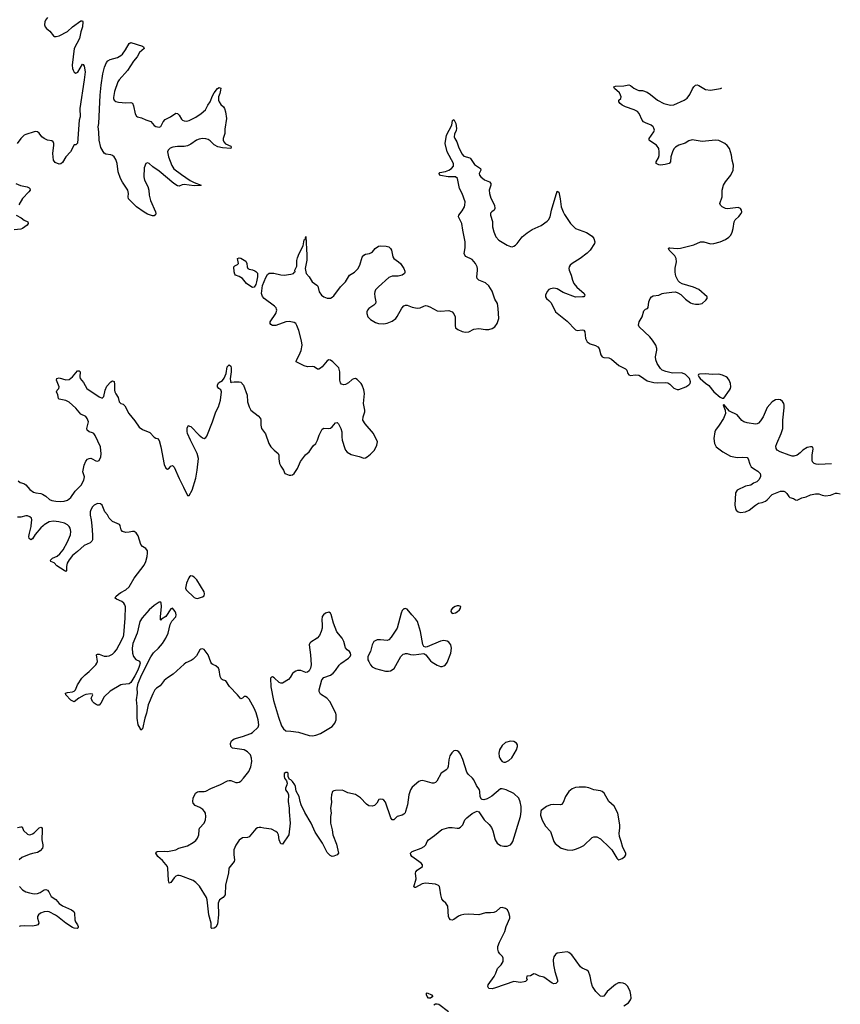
# Model space of a CAD drawing. Header units: inches. Extents: x 1649826 to 1814874, y 507393 to 641959.
# Tile 128 of 131: x 1765377 to 1775228, y 614257 to 626075. Entities that reach past the tile are written whole.
import ezdxf

# ---------------------------------------------------------------- set-up
doc = ezdxf.new("R2010")
doc.units = ezdxf.units.IN
doc.header["$MEASUREMENT"] = 0
for name, color, linetype in [('B7661', 7, 'Continuous'), ('B7662', 7, 'Continuous'), ('B7671', 7, 'Continuous'), ('B7672', 7, 'Continuous')]:
    doc.layers.add(name, color=color, linetype=linetype)

msp = doc.modelspace()

# ---------------------------------------------------------------- linework, layer by layer
at = {"layer": 'B7661', "color": 6, "elevation": 600}
for points in [[(1765658, 620000), (1765630, 619975), (1765564, 619896), (1765530, 619842), (1765510, 619830), (1765490, 619849), (1765488, 619870), (1765493, 619910), (1765514, 619990), (1765515, 620000)], [(1766243, 620000), (1766251, 619890), (1766250, 619830), (1766245, 619815), (1766225, 619795), (1766150, 619763), (1766070, 619690), (1766010, 619645), (1765969, 619591), (1765948, 619550), (1765940, 619510), (1765939, 619461), (1765930, 619453), (1765910, 619464), (1765821, 619521), (1765790, 619557), (1765749, 619570), (1765746, 619586), (1765769, 619610), (1765826, 619634), (1765858, 619662), (1765898, 619710), (1765951, 619809), (1765985, 619890), (1765992, 619930), (1765982, 619970), (1765970, 619992), (1765963, 620000)], [(1770000, 616553), (1769990, 616540), (1769970, 616527), (1769908, 616512), (1769870, 616473), (1769850, 616470), (1769834, 616494), (1769770, 616684), (1769750, 616708), (1769736, 616716), (1769710, 616720), (1769690, 616714), (1769666, 616670), (1769635, 616645), (1769610, 616637), (1769570, 616639), (1769540, 616660), (1769470, 616736), (1769410, 616775), (1769317, 616797), (1769270, 616821), (1769250, 616827), (1769170, 616825), (1769150, 616821), (1769131, 616810), (1769120, 616770), (1769116, 616730), (1769119, 616681), (1769110, 616610), (1769118, 616550), (1769110, 616510), (1769107, 616430), (1769129, 616350), (1769135, 616290), (1769180, 616180), (1769203, 616070), (1769190, 616049), (1769150, 616034), (1769130, 616032), (1769103, 616043), (1769070, 616080), (1769012, 616192), (1768923, 616323), (1768876, 616430), (1768800, 616560), (1768757, 616650), (1768743, 616690), (1768733, 616750), (1768697, 616817), (1768689, 616870), (1768679, 616890), (1768650, 616933), (1768631, 616950), (1768616, 616956), (1768601, 616990), (1768598, 617030), (1768590, 617038), (1768570, 617038), (1768552, 617028), (1768551, 616990), (1768555, 616970), (1768578, 616938), (1768587, 616910), (1768584, 616890), (1768567, 616850), (1768567, 616830), (1768594, 616794), (1768605, 616770), (1768601, 616690), (1768611, 616611), (1768611, 616569), (1768622, 616430), (1768609, 616290), (1768530, 616177), (1768510, 616181), (1768491, 616230), (1768483, 616290), (1768470, 616314), (1768451, 616331), (1768399, 616359), (1768308, 616370), (1768270, 616379), (1768250, 616378), (1768230, 616374), (1768210, 616364), (1768130, 616267), (1768110, 616257), (1768050, 616254), (1768010, 616225), (1767970, 616166), (1767948, 616110), (1767946, 616050), (1767957, 615990), (1767953, 615970), (1767889, 615890), (1767882, 615830), (1767847, 615690), (1767843, 615570), (1767821, 615539), (1767776, 615510), (1767759, 615470), (1767763, 615330), (1767750, 615219), (1767730, 615184), (1767710, 615169), (1767685, 615165), (1767675, 615175), (1767676, 615230), (1767649, 615329), (1767629, 615510), (1767619, 615539), (1767535, 615675), (1767490, 615720), (1767461, 615741), (1767310, 615798), (1767290, 615801), (1767270, 615801), (1767250, 615793), (1767230, 615776), (1767190, 615717), (1767170, 615709), (1767164, 615744), (1767157, 615890), (1767151, 615910), (1767090, 615981), (1767034, 616030), (1767013, 616070), (1767017, 616083), (1767028, 616090), (1767110, 616096), (1767150, 616092), (1767230, 616106), (1767250, 616110), (1767289, 616130), (1767390, 616160), (1767461, 616199), (1767490, 616223), (1767511, 616249), (1767528, 616290), (1767531, 616349), (1767536, 616370), (1767591, 616430), (1767607, 616473), (1767612, 616510), (1767606, 616550), (1767596, 616570), (1767575, 616595), (1767540, 616620), (1767484, 616644), (1767458, 616670), (1767454, 616690), (1767458, 616730), (1767489, 616791), (1767510, 616807), (1767528, 616812), (1767590, 616810), (1767610, 616815), (1767670, 616849), (1767786, 616894), (1767870, 616938), (1767890, 616944), (1767910, 616942), (1767970, 616919), (1767990, 616918), (1768010, 616925), (1768030, 616937), (1768065, 616970), (1768128, 617050), (1768153, 617107), (1768164, 617170), (1768161, 617210), (1768146, 617250), (1768110, 617289), (1768070, 617310), (1767930, 617331), (1767910, 617350), (1767906, 617386), (1767920, 617420), (1767950, 617445), (1768050, 617472), (1768150, 617507), (1768170, 617520), (1768238, 617582), (1768247, 617613), (1768241, 617670), (1768216, 617756), (1768193, 617813), (1768130, 617921), (1768110, 617940), (1768090, 617951), (1768070, 617951), (1768050, 617930), (1768030, 617924), (1767992, 617970), (1767895, 618070), (1767850, 618141), (1767810, 618152), (1767800, 618160), (1767784, 618190), (1767771, 618270), (1767762, 618290), (1767730, 618321), (1767695, 618335), (1767684, 618344), (1767670, 618364), (1767638, 618450), (1767590, 618515), (1767570, 618524), (1767550, 618520), (1767539, 618510), (1767499, 618441), (1767460, 618400), (1767437, 618383), (1767370, 618355), (1767350, 618341), (1767221, 618219), (1767150, 618175), (1767110, 618144), (1767062, 618078), (1767019, 618050), (1767000, 618030), (1766975, 617985), (1766919, 617850), (1766898, 617750), (1766879, 617690), (1766850, 617564), (1766830, 617546), (1766822, 617570), (1766800, 617610), (1766788, 617690), (1766786, 617830), (1766778, 617910), (1766791, 617990), (1766787, 618050), (1766800, 618110), (1766844, 618216), (1766951, 618429), (1766985, 618475), (1767042, 618530), (1767090, 618587), (1767130, 618650), (1767159, 618710), (1767184, 618816), (1767205, 618855), (1767251, 618909), (1767256, 618930), (1767253, 618950), (1767242, 618970), (1767210, 619010), (1767190, 619004), (1767130, 618913), (1767080, 618879), (1767070, 618865), (1767067, 618870), (1767067, 618907), (1767081, 619030), (1767074, 619074), (1767070, 619083), (1767063, 619083), (1767050, 619082), (1766990, 619043), (1766930, 618991), (1766846, 618894), (1766821, 618850), (1766789, 618711), (1766734, 618586), (1766726, 618530), (1766733, 618470), (1766745, 618430), (1766770, 618396), (1766815, 618375), (1766822, 618350), (1766813, 618310), (1766794, 618266), (1766761, 618199), (1766710, 618118), (1766690, 618103), (1766610, 618097), (1766590, 618091), (1766463, 618017), (1766391, 617949), (1766350, 617872), (1766330, 617849), (1766310, 617846), (1766294, 617854), (1766271, 617871), (1766253, 617893), (1766237, 617930), (1766257, 617970), (1766250, 617979), (1766230, 617984), (1766170, 617976), (1766150, 617967), (1766087, 617930), (1766030, 617889), (1765990, 617909), (1765932, 617970), (1765925, 617990), (1765950, 617998), (1766010, 618006), (1766030, 618015), (1766048, 618030), (1766071, 618090), (1766124, 618170), (1766163, 618210), (1766212, 618250), (1766290, 618330), (1766304, 618350), (1766311, 618371), (1766301, 618450), (1766304, 618456), (1766310, 618461), (1766330, 618459), (1766390, 618436), (1766425, 618435), (1766450, 618439), (1766490, 618460), (1766516, 618484), (1766538, 618510), (1766573, 618570), (1766624, 618670), (1766628, 618692), (1766644, 618890), (1766647, 619027), (1766641, 619050), (1766628, 619070), (1766602, 619090), (1766539, 619119), (1766525, 619130), (1766533, 619150), (1766562, 619178), (1766590, 619200), (1766650, 619232), (1766690, 619268), (1766752, 619370), (1766870, 619529), (1766891, 619570), (1766907, 619630), (1766913, 619670), (1766910, 619699), (1766890, 619729), (1766850, 619752), (1766830, 619777), (1766799, 619879), (1766776, 619916), (1766750, 619931), (1766730, 619932), (1766690, 619922), (1766650, 619919), (1766610, 619932), (1766596, 619950), (1766584, 620000)], [(1770000, 619005), (1769990, 619003), (1769970, 618984), (1769955, 618950), (1769926, 618830), (1769907, 618773), (1769838, 618662), (1769810, 618631), (1769790, 618623), (1769710, 618632), (1769670, 618631), (1769630, 618610), (1769608, 618572), (1769588, 618492), (1769558, 618430), (1769558, 618390), (1769567, 618370), (1769589, 618330), (1769610, 618307), (1769650, 618286), (1769770, 618257), (1769806, 618254), (1769830, 618258), (1769871, 618289), (1769953, 618430), (1769982, 618458), (1770000, 618465)], [(1765350, 616381), (1765389, 616389), (1765406, 616386), (1765424, 616344), (1765470, 616300), (1765490, 616292), (1765510, 616293), (1765530, 616301), (1765550, 616315), (1765610, 616375), (1765630, 616383), (1765638, 616378), (1765646, 616366), (1765647, 616347), (1765643, 616230), (1765656, 616170), (1765656, 616150), (1765649, 616131), (1765621, 616099), (1765590, 616078), (1765530, 616068), (1765490, 616054), (1765403, 616017), (1765372, 615990)], [(1765373, 615670), (1765410, 615630), (1765450, 615607), (1765494, 615594), (1765550, 615584), (1765590, 615586), (1765622, 615598), (1765670, 615629), (1765690, 615635), (1765710, 615626), (1765726, 615606), (1765753, 615550), (1765810, 615514), (1765850, 615466), (1765890, 615439), (1765999, 615390), (1766027, 615370), (1766035, 615350), (1766040, 615270), (1766048, 615248), (1766072, 615210), (1766080, 615190), (1766079, 615181), (1766076, 615170), (1766070, 615167), (1766030, 615171), (1766010, 615180), (1765930, 615230), (1765832, 615310), (1765806, 615326), (1765730, 615365), (1765710, 615371), (1765672, 615368), (1765625, 615350), (1765604, 615330), (1765592, 615310), (1765592, 615290), (1765604, 615250), (1765606, 615230), (1765595, 615210), (1765570, 615202), (1765530, 615196), (1765430, 615200), (1765384, 615196), (1765370, 615190)]]:
    msp.add_lwpolyline(points, dxfattribs=at)
for points in [[(1767430, 619398), (1767414, 619386), (1767406, 619374), (1767381, 619310), (1767370, 619270), (1767369, 619250), (1767375, 619230), (1767470, 619141), (1767490, 619130), (1767510, 619129), (1767570, 619147), (1767590, 619158), (1767597, 619184), (1767591, 619209), (1767505, 619350), (1767470, 619384), (1767450, 619396)], [(1769090, 618964), (1769048, 618952), (1769023, 618930), (1769010, 618910), (1769003, 618870), (1769010, 618810), (1769008, 618770), (1768998, 618730), (1768976, 618684), (1768949, 618650), (1768870, 618602), (1768859, 618590), (1768852, 618570), (1768868, 618450), (1768876, 618330), (1768869, 618291), (1768850, 618260), (1768830, 618243), (1768810, 618238), (1768750, 618263), (1768710, 618263), (1768690, 618256), (1768670, 618245), (1768652, 618228), (1768622, 618178), (1768603, 618157), (1768530, 618113), (1768510, 618113), (1768490, 618121), (1768430, 618176), (1768410, 618186), (1768398, 618182), (1768389, 618170), (1768390, 618067), (1768425, 617905), (1768482, 617702), (1768521, 617601), (1768543, 617563), (1768570, 617539), (1768630, 617537), (1768725, 617525), (1768850, 617483), (1768890, 617480), (1768930, 617487), (1768990, 617509), (1769127, 617593), (1769161, 617630), (1769175, 617670), (1769178, 617730), (1769173, 617753), (1769101, 617890), (1769065, 617930), (1768990, 617981), (1768972, 618010), (1768971, 618030), (1769005, 618150), (1769030, 618179), (1769110, 618208), (1769140, 618230), (1769170, 618262), (1769213, 618327), (1769234, 618346), (1769324, 618410), (1769344, 618430), (1769351, 618450), (1769348, 618470), (1769336, 618490), (1769310, 618511), (1769290, 618536), (1769269, 618610), (1769250, 618650), (1769186, 618726), (1769144, 618830), (1769116, 618936), (1769109, 618950)]]:
    msp.add_lwpolyline(points, close=True, dxfattribs=at)
at = {"layer": 'B7662', "color": 6, "elevation": 600}
for points in [[(1765710, 626100), (1765685, 626070), (1765677, 626050), (1765675, 626015), (1765681, 625990), (1765697, 625970), (1765737, 625937), (1765782, 625882), (1765795, 625875), (1765813, 625873), (1765850, 625882), (1765950, 625932), (1766011, 625989), (1766110, 626063), (1766130, 626063), (1766135, 626050), (1766132, 625990), (1766112, 625930), (1766094, 625850), (1766032, 625730), (1766008, 625530), (1766011, 625490), (1766017, 625470), (1766030, 625447), (1766050, 625433), (1766075, 625445), (1766130, 625543), (1766138, 625538), (1766150, 625516), (1766163, 625450), (1766152, 625352), (1766098, 625010), (1766104, 624910), (1766092, 624868), (1766070, 624595), (1766050, 624572), (1766030, 624575), (1765986, 624490), (1765930, 624430), (1765890, 624363), (1765870, 624344), (1765850, 624341), (1765803, 624363), (1765781, 624390), (1765773, 624470), (1765785, 624570), (1765785, 624590), (1765779, 624610), (1765762, 624622), (1765710, 624631), (1765670, 624650), (1765643, 624670), (1765610, 624715), (1765590, 624731), (1765570, 624733), (1765550, 624729), (1765450, 624699), (1765432, 624690), (1765390, 624650), (1765348, 624590)], [(1765331, 624110), (1765387, 624087), (1765465, 624070), (1765490, 624058), (1765500, 624050), (1765501, 624030), (1765487, 624010), (1765410, 623930), (1765368, 623852)], [(1765336, 623730), (1765396, 623696), (1765430, 623670), (1765473, 623650), (1765479, 623630), (1765466, 623610), (1765412, 623568), (1765390, 623560), (1765310, 623551)], [(1765359, 620539), (1765382, 620522), (1765427, 620507), (1765450, 620494), (1765497, 620437), (1765544, 620404), (1765570, 620396), (1765630, 620388), (1765650, 620380), (1765690, 620355), (1765735, 620315), (1765763, 620303), (1765810, 620295), (1765870, 620291), (1765910, 620296), (1765951, 620310), (1765990, 620340), (1766043, 620417), (1766116, 620490), (1766148, 620550), (1766153, 620590), (1766135, 620650), (1766150, 620730), (1766170, 620776), (1766190, 620799), (1766210, 620810), (1766230, 620811), (1766246, 620806), (1766290, 620780), (1766310, 620777), (1766330, 620784), (1766350, 620830), (1766354, 620866), (1766349, 620950), (1766284, 621084), (1766267, 621107), (1766250, 621118), (1766210, 621130), (1766187, 621150), (1766182, 621170), (1766202, 621250), (1766189, 621290), (1766170, 621312), (1766110, 621340), (1766052, 621412), (1765970, 621483), (1765930, 621503), (1765850, 621521), (1765843, 621530), (1765834, 621574), (1765820, 621610), (1765825, 621630), (1765847, 621650), (1765850, 621670), (1765819, 621750), (1765824, 621770), (1765850, 621776), (1765930, 621754), (1765970, 621756), (1766010, 621788), (1766070, 621862), (1766090, 621861), (1766101, 621850), (1766098, 621790), (1766104, 621770), (1766141, 621721), (1766181, 621650), (1766330, 621548), (1766369, 621531), (1766388, 621552), (1766403, 621630), (1766425, 621675), (1766470, 621727), (1766490, 621742), (1766510, 621731), (1766517, 621697), (1766515, 621630), (1766520, 621610), (1766530, 621583), (1766560, 621540), (1766572, 621490), (1766590, 621470), (1766619, 621459), (1766639, 621439), (1766688, 621348), (1766761, 621261), (1766810, 621186), (1766850, 621155), (1766941, 621121), (1766990, 621065), (1767010, 621053), (1767030, 621048), (1767050, 621024), (1767072, 620950), (1767110, 620737), (1767130, 620694), (1767150, 620680), (1767170, 620692), (1767190, 620717), (1767210, 620724), (1767230, 620704), (1767290, 620568), (1767345, 620465), (1767390, 620364), (1767410, 620365), (1767446, 620430), (1767492, 620572), (1767509, 620669), (1767524, 620810), (1767507, 620870), (1767427, 621030), (1767393, 621110), (1767387, 621133), (1767388, 621172), (1767401, 621199), (1767410, 621204), (1767416, 621196), (1767430, 621192), (1767530, 621090), (1767570, 621057), (1767590, 621050), (1767610, 621061), (1767623, 621077), (1767690, 621250), (1767730, 621369), (1767763, 621430), (1767787, 621510), (1767801, 621610), (1767791, 621631), (1767768, 621650), (1767753, 621670), (1767752, 621690), (1767764, 621716), (1767810, 621746), (1767830, 621773), (1767855, 621830), (1767867, 621910), (1767890, 621931), (1767910, 621918), (1767914, 621894), (1767915, 621850), (1767905, 621765), (1767910, 621716), (1767917, 621723), (1767950, 621730), (1768010, 621728), (1768030, 621724), (1768062, 621690), (1768106, 621570), (1768113, 621490), (1768130, 621430), (1768153, 621390), (1768240, 621320), (1768266, 621290), (1768272, 621270), (1768272, 621210), (1768281, 621170), (1768326, 621106), (1768367, 620990), (1768390, 620950), (1768430, 620908), (1768480, 620870), (1768487, 620850), (1768486, 620806), (1768495, 620750), (1768510, 620717), (1768543, 620670), (1768561, 620630), (1768570, 620623), (1768610, 620608), (1768630, 620608), (1768650, 620611), (1768670, 620627), (1768710, 620688), (1768747, 620773), (1768808, 620852), (1768852, 620890), (1768901, 620959), (1768930, 620990), (1768952, 621030), (1768972, 621088), (1769010, 621159), (1769030, 621172), (1769090, 621169), (1769110, 621173), (1769130, 621188), (1769170, 621238), (1769190, 621241), (1769206, 621226), (1769234, 621170), (1769245, 621130), (1769245, 621070), (1769250, 621030), (1769279, 620930), (1769290, 620908), (1769310, 620884), (1769357, 620857), (1769454, 620834), (1769510, 620811), (1769530, 620816), (1769550, 620828), (1769590, 620861), (1769635, 620910), (1769666, 620970), (1769672, 621010), (1769625, 621110), (1769525, 621225), (1769498, 621270), (1769500, 621310), (1769519, 621370), (1769519, 621390), (1769504, 621470), (1769517, 621590), (1769510, 621634), (1769490, 621687), (1769476, 621710), (1769430, 621757), (1769410, 621767), (1769390, 621766), (1769370, 621755), (1769324, 621716), (1769290, 621697), (1769270, 621693), (1769242, 621702), (1769230, 621716), (1769219, 621750), (1769219, 621850), (1769210, 621896), (1769137, 621970), (1769110, 621987), (1769090, 621991), (1769070, 621981), (1769010, 621910), (1768990, 621891), (1768970, 621881), (1768950, 621880), (1768910, 621908), (1768893, 621913), (1768830, 621910), (1768790, 621920), (1768697, 621970), (1768699, 621990), (1768732, 622048), (1768756, 622104), (1768767, 622170), (1768760, 622220), (1768726, 622346), (1768705, 622405), (1768690, 622428), (1768670, 622442), (1768610, 622454), (1768570, 622447), (1768450, 622406), (1768410, 622406), (1768390, 622417), (1768383, 622430), (1768384, 622450), (1768452, 622550), (1768463, 622590), (1768461, 622601), (1768456, 622616), (1768437, 622637), (1768311, 622730), (1768290, 622751), (1768280, 622790), (1768290, 622884), (1768330, 622981), (1768350, 623018), (1768370, 623032), (1768427, 623033), (1768510, 623013), (1768551, 623009), (1768630, 623019), (1768662, 623030), (1768677, 623043), (1768682, 623050), (1768681, 623070), (1768705, 623115), (1768705, 623185), (1768710, 623216), (1768730, 623267), (1768778, 623362), (1768790, 623431), (1768802, 623438), (1768809, 623451), (1768810, 623474), (1768823, 623250), (1768823, 623190), (1768805, 623090), (1768815, 623030), (1768850, 622990), (1768888, 622930), (1768942, 622890), (1768955, 622875), (1768973, 622810), (1769000, 622770), (1769030, 622748), (1769070, 622733), (1769110, 622733), (1769130, 622743), (1769150, 622760), (1769230, 622869), (1769287, 622930), (1769338, 623010), (1769395, 623045), (1769436, 623084), (1769462, 623130), (1769490, 623223), (1769510, 623249), (1769530, 623260), (1769577, 623270), (1769600, 623280), (1769613, 623290), (1769643, 623330), (1769684, 623356), (1769710, 623359), (1769776, 623356), (1769807, 623347), (1769830, 623329), (1769842, 623310), (1769856, 623230), (1769870, 623209), (1769926, 623170), (1769950, 623148), (1769988, 623090), (1770000, 623056)], [(1770000, 623041), (1769997, 623030), (1769970, 623008), (1769922, 622998), (1769850, 622995), (1769810, 622981), (1769683, 622870), (1769650, 622833), (1769639, 622810), (1769636, 622790), (1769639, 622750), (1769652, 622690), (1769648, 622670), (1769630, 622647), (1769570, 622610), (1769552, 622590), (1769545, 622570), (1769543, 622550), (1769556, 622510), (1769590, 622475), (1769650, 622441), (1769685, 622430), (1769750, 622424), (1769789, 622431), (1769850, 622458), (1769891, 622490), (1769910, 622513), (1769966, 622614), (1769990, 622640), (1770000, 622645)], [(1766584, 620000), (1766583, 620003), (1766576, 620016), (1766493, 620050), (1766453, 620090), (1766430, 620133), (1766398, 620170), (1766369, 620250), (1766346, 620266), (1766310, 620268), (1766270, 620247), (1766250, 620228), (1766230, 620194), (1766225, 620170), (1766225, 620130), (1766237, 620070), (1766243, 620000)], [(1765515, 620000), (1765523, 620070), (1765519, 620090), (1765498, 620110), (1765470, 620119), (1765450, 620120), (1765390, 620105), (1765350, 620103)], [(1765963, 620000), (1765952, 620012), (1765916, 620030), (1765848, 620048), (1765783, 620057), (1765731, 620049), (1765670, 620011), (1765658, 620000)]]:
    msp.add_lwpolyline(points, dxfattribs=at)
for points in [[(1766650, 625077), (1766710, 625082), (1766730, 625074), (1766743, 625043), (1766765, 624945), (1766779, 624919), (1766790, 624910), (1766838, 624898), (1766892, 624872), (1766950, 624853), (1766990, 624807), (1767010, 624792), (1767050, 624786), (1767070, 624792), (1767100, 624850), (1767124, 624876), (1767187, 624910), (1767250, 624954), (1767270, 624950), (1767290, 624929), (1767320, 624880), (1767330, 624869), (1767350, 624860), (1767379, 624859), (1767410, 624865), (1767490, 624904), (1767556, 624950), (1767607, 624993), (1767635, 625050), (1767664, 625090), (1767690, 625161), (1767710, 625197), (1767750, 625249), (1767770, 625260), (1767779, 625259), (1767790, 625252), (1767788, 625228), (1767780, 625190), (1767764, 625150), (1767765, 625110), (1767770, 625090), (1767790, 625059), (1767822, 625030), (1767836, 625010), (1767848, 624970), (1767860, 624890), (1767839, 624761), (1767839, 624710), (1767821, 624650), (1767819, 624630), (1767828, 624608), (1767847, 624587), (1767910, 624556), (1767914, 624550), (1767913, 624530), (1767910, 624528), (1767810, 624538), (1767755, 624550), (1767710, 624575), (1767663, 624623), (1767638, 624638), (1767610, 624646), (1767570, 624649), (1767530, 624642), (1767499, 624630), (1767430, 624583), (1767390, 624561), (1767350, 624552), (1767270, 624555), (1767215, 624545), (1767185, 624535), (1767161, 624510), (1767152, 624488), (1767163, 624430), (1767204, 624324), (1767226, 624286), (1767318, 624218), (1767425, 624145), (1767470, 624122), (1767556, 624090), (1767550, 624087), (1767470, 624081), (1767350, 624097), (1767327, 624093), (1767290, 624076), (1767270, 624082), (1767226, 624110), (1767050, 624258), (1766974, 624310), (1766930, 624348), (1766910, 624356), (1766890, 624349), (1766870, 624298), (1766867, 624190), (1766877, 624150), (1766914, 624074), (1766929, 624030), (1766931, 623970), (1766946, 623906), (1767008, 623770), (1767011, 623750), (1767006, 623734), (1766990, 623719), (1766970, 623721), (1766910, 623741), (1766870, 623763), (1766780, 623830), (1766685, 623925), (1766678, 623950), (1766682, 623990), (1766674, 624030), (1766610, 624124), (1766588, 624168), (1766561, 624250), (1766546, 624350), (1766530, 624397), (1766510, 624428), (1766490, 624446), (1766470, 624453), (1766410, 624460), (1766392, 624472), (1766350, 624540), (1766331, 624631), (1766329, 624730), (1766321, 624790), (1766327, 624830), (1766342, 625170), (1766354, 625290), (1766375, 625425), (1766396, 625504), (1766420, 625560), (1766437, 625583), (1766463, 625597), (1766550, 625622), (1766590, 625645), (1766610, 625663), (1766648, 625712), (1766690, 625790), (1766710, 625802), (1766850, 625757), (1766865, 625750), (1766870, 625730), (1766817, 625683), (1766786, 625630), (1766742, 625578), (1766670, 625466), (1766570, 625352), (1766557, 625330), (1766515, 625215), (1766502, 625142), (1766502, 625130), (1766510, 625110), (1766533, 625093), (1766564, 625084)], [(1768170, 622859), (1768150, 622871), (1768099, 622910), (1768050, 622967), (1768010, 622992), (1767968, 623008), (1767959, 623019), (1767952, 623050), (1767948, 623110), (1767958, 623122), (1767990, 623138), (1768002, 623150), (1767993, 623210), (1768010, 623217), (1768030, 623213), (1768090, 623177), (1768105, 623150), (1768109, 623109), (1768117, 623090), (1768130, 623080), (1768173, 623073), (1768201, 623061), (1768213, 623053), (1768230, 623031), (1768232, 622990), (1768221, 622930), (1768210, 622896), (1768190, 622865)]]:
    msp.add_lwpolyline(points, close=True, dxfattribs=at)
at = {"layer": 'B7671', "color": 6, "elevation": 600}
for points in [[(1770000, 618465), (1770010, 618469), (1770030, 618469), (1770070, 618457), (1770107, 618453), (1770230, 618466), (1770253, 618453), (1770310, 618378), (1770330, 618362), (1770390, 618326), (1770430, 618310), (1770450, 618310), (1770470, 618318), (1770490, 618333), (1770510, 618361), (1770552, 618470), (1770562, 618530), (1770554, 618570), (1770530, 618602), (1770510, 618614), (1770470, 618624), (1770430, 618616), (1770269, 618549), (1770250, 618544), (1770230, 618553), (1770215, 618575), (1770188, 618730), (1770154, 618850), (1770130, 618885), (1770083, 618930), (1770030, 618999), (1770010, 619007), (1770000, 619005)], [(1772630, 614238), (1772684, 614276), (1772711, 614309), (1772717, 614330), (1772715, 614370), (1772706, 614410), (1772678, 614470), (1772650, 614498), (1772623, 614510), (1772590, 614516), (1772566, 614514), (1772530, 614496), (1772430, 614411), (1772390, 614356), (1772370, 614349), (1772350, 614354), (1772293, 614410), (1772253, 614470), (1772240, 614510), (1772225, 614595), (1772204, 614650), (1772187, 614667), (1772130, 614692), (1772108, 614708), (1772006, 614850), (1771970, 614878), (1771950, 614887), (1771830, 614869), (1771810, 614855), (1771790, 614828), (1771782, 614790), (1771785, 614730), (1771802, 614650), (1771833, 614547), (1771832, 614528), (1771812, 614508), (1771790, 614504), (1771770, 614509), (1771670, 614582), (1771616, 614596), (1771570, 614617), (1771550, 614621), (1771510, 614599), (1771466, 614594), (1771461, 614570), (1771467, 614550), (1771448, 614532), (1771434, 614526), (1771390, 614520), (1771310, 614532), (1771090, 614453), (1771050, 614444), (1771008, 614448), (1770997, 614470), (1771002, 614490), (1771071, 614590), (1771091, 614630), (1771112, 614688), (1771155, 614730), (1771170, 614749), (1771179, 614770), (1771181, 614810), (1771171, 614830), (1771141, 614861), (1771126, 614886), (1771118, 614918), (1771118, 614950), (1771136, 615004), (1771199, 615130), (1771218, 615190), (1771259, 615290), (1771260, 615310), (1771250, 615356), (1771231, 615390), (1771210, 615407), (1771170, 615420), (1771146, 615414), (1771095, 615370), (1771070, 615360), (1771030, 615354), (1770970, 615355), (1770890, 615332), (1770770, 615339), (1770710, 615336), (1770673, 615327), (1770646, 615314), (1770590, 615275), (1770570, 615268), (1770550, 615269), (1770532, 615292), (1770526, 615310), (1770515, 615435), (1770494, 615470), (1770460, 615500), (1770444, 615524), (1770431, 615570), (1770421, 615650), (1770415, 615670), (1770404, 615684), (1770370, 615699), (1770250, 615710), (1770210, 615702), (1770130, 615660), (1770120, 615660), (1770110, 615668), (1770136, 615764), (1770129, 615830), (1770134, 615846), (1770150, 615868), (1770212, 615910), (1770214, 615930), (1770198, 615950), (1770086, 616030), (1770071, 616050), (1770070, 616072), (1770090, 616092), (1770197, 616130), (1770234, 616150), (1770254, 616170), (1770270, 616210), (1770284, 616230), (1770358, 616282), (1770444, 616356), (1770530, 616379), (1770570, 616380), (1770630, 616369), (1770650, 616373), (1770670, 616384), (1770696, 616410), (1770722, 616470), (1770744, 616496), (1770810, 616549), (1770850, 616569), (1770870, 616574), (1770890, 616568), (1770953, 616470), (1771014, 616414), (1771040, 616380), (1771058, 616338), (1771084, 616230), (1771110, 616189), (1771150, 616162), (1771190, 616153), (1771230, 616154), (1771270, 616172), (1771286, 616190), (1771296, 616210), (1771388, 616510), (1771397, 616570), (1771398, 616630), (1771386, 616686), (1771367, 616730), (1771310, 616787), (1771215, 616830), (1771170, 616844), (1771150, 616842), (1771043, 616757), (1770990, 616725), (1770950, 616712), (1770930, 616715), (1770921, 616721), (1770906, 616746), (1770902, 616810), (1770896, 616830), (1770862, 616882), (1770828, 616950), (1770813, 616970), (1770760, 617020), (1770745, 617045), (1770697, 617197), (1770670, 617261), (1770650, 617287), (1770630, 617299), (1770610, 617304), (1770590, 617298), (1770564, 617276), (1770541, 617239), (1770529, 617191), (1770521, 617110), (1770514, 617086), (1770498, 617070), (1770467, 617053), (1770437, 617030), (1770384, 616936), (1770370, 616919), (1770350, 616910), (1770330, 616910), (1770245, 616935), (1770210, 616942), (1770190, 616941), (1770170, 616930), (1770090, 616864), (1770070, 616830), (1770050, 616772), (1770031, 616651), (1770010, 616570), (1770003, 616557), (1770000, 616553)], [(1770348, 614250), (1770370, 614261), (1770390, 614264), (1770410, 614258), (1770524, 614170)]]:
    msp.add_lwpolyline(points, dxfattribs=at)
for points in [[(1770650, 619041), (1770630, 619038), (1770603, 619030), (1770574, 619010), (1770557, 618990), (1770551, 618970), (1770570, 618947), (1770610, 618954), (1770630, 618967), (1770657, 618990), (1770669, 619010), (1770673, 619033)], [(1771270, 617416), (1771210, 617399), (1771170, 617362), (1771137, 617310), (1771128, 617270), (1771133, 617230), (1771140, 617210), (1771151, 617190), (1771170, 617171), (1771190, 617162), (1771210, 617163), (1771250, 617182), (1771285, 617215), (1771342, 617310), (1771353, 617350), (1771351, 617370), (1771340, 617390), (1771310, 617411)], [(1772170, 616865), (1772095, 616865), (1772050, 616858), (1772010, 616842), (1771969, 616810), (1771929, 616751), (1771901, 616679), (1771883, 616657), (1771870, 616650), (1771790, 616656), (1771750, 616653), (1771701, 616630), (1771635, 616584), (1771631, 616570), (1771630, 616529), (1771650, 616468), (1771690, 616396), (1771748, 616330), (1771788, 616210), (1771807, 616187), (1771876, 616130), (1771950, 616110), (1772010, 616108), (1772050, 616117), (1772102, 616138), (1772150, 616164), (1772250, 616258), (1772270, 616268), (1772307, 616267), (1772350, 616244), (1772459, 616139), (1772485, 616110), (1772547, 616010), (1772559, 615999), (1772570, 615991), (1772610, 616005), (1772643, 616030), (1772653, 616050), (1772652, 616070), (1772618, 616138), (1772599, 616210), (1772576, 616270), (1772573, 616310), (1772580, 616370), (1772580, 616410), (1772557, 616550), (1772515, 616635), (1772450, 616692), (1772392, 616792), (1772370, 616812), (1772350, 616819), (1772270, 616830), (1772210, 616855)], [(1770290, 614329), (1770284, 614330), (1770267, 614350), (1770261, 614370), (1770262, 614390), (1770267, 614393), (1770322, 614370), (1770337, 614350), (1770310, 614331)]]:
    msp.add_lwpolyline(points, close=True, dxfattribs=at)
at = {"layer": 'B7672', "color": 6, "elevation": 600}
for points in [[(1770000, 622645), (1770010, 622650), (1770030, 622650), (1770090, 622624), (1770150, 622613), (1770185, 622616), (1770230, 622638), (1770250, 622643), (1770270, 622642), (1770299, 622630), (1770390, 622579), (1770430, 622576), (1770530, 622583), (1770570, 622570), (1770590, 622544), (1770603, 622510), (1770604, 622404), (1770610, 622376), (1770637, 622357), (1770690, 622332), (1770730, 622326), (1770768, 622330), (1770830, 622359), (1770890, 622370), (1770970, 622357), (1771010, 622358), (1771050, 622370), (1771080, 622390), (1771110, 622429), (1771128, 622490), (1771122, 622610), (1771113, 622670), (1771082, 622722), (1771050, 622817), (1771010, 622882), (1770970, 622918), (1770890, 622948), (1770869, 622969), (1770865, 622990), (1770874, 623066), (1770873, 623090), (1770869, 623110), (1770850, 623150), (1770810, 623196), (1770734, 623234), (1770720, 623250), (1770713, 623270), (1770725, 623335), (1770726, 623410), (1770695, 623550), (1770686, 623630), (1770646, 623710), (1770650, 623730), (1770690, 623781), (1770715, 623830), (1770722, 623850), (1770723, 623890), (1770689, 623990), (1770657, 624050), (1770633, 624170), (1770610, 624189), (1770522, 624190), (1770430, 624207), (1770410, 624230), (1770420, 624240), (1770490, 624253), (1770530, 624268), (1770561, 624290), (1770583, 624317), (1770586, 624330), (1770584, 624350), (1770509, 624489), (1770484, 624590), (1770500, 624690), (1770563, 624810), (1770574, 624866), (1770590, 624879), (1770613, 624830), (1770621, 624770), (1770616, 624744), (1770597, 624703), (1770594, 624670), (1770600, 624650), (1770626, 624610), (1770644, 624550), (1770686, 624466), (1770710, 624439), (1770779, 624419), (1770790, 624408), (1770837, 624337), (1770908, 624290), (1770912, 624270), (1770893, 624230), (1770898, 624210), (1770913, 624190), (1770955, 624155), (1771016, 624130), (1771033, 624110), (1771033, 624090), (1771014, 624030), (1771017, 623990), (1771034, 623934), (1771076, 623850), (1771080, 623810), (1771072, 623788), (1771045, 623770), (1771030, 623752), (1771029, 623730), (1771052, 623652), (1771054, 623590), (1771068, 623528), (1771094, 623470), (1771127, 623430), (1771230, 623368), (1771270, 623353), (1771290, 623350), (1771310, 623355), (1771330, 623367), (1771350, 623389), (1771410, 623467), (1771470, 623517), (1771530, 623555), (1771635, 623605), (1771710, 623658), (1771726, 623674), (1771743, 623710), (1771761, 623790), (1771830, 624016), (1771850, 624006), (1771867, 623927), (1771879, 623830), (1771900, 623770), (1771917, 623737), (1771990, 623630), (1772050, 623570), (1772182, 623522), (1772250, 623475), (1772269, 623449), (1772280, 623410), (1772276, 623390), (1772227, 623310), (1772190, 623274), (1772106, 623210), (1772009, 623150), (1771987, 623130), (1771974, 623110), (1771969, 623090), (1771972, 623070), (1771999, 623010), (1772013, 622950), (1772030, 622910), (1772065, 622865), (1772152, 622790), (1772162, 622770), (1772159, 622761), (1772151, 622750), (1772133, 622747), (1772050, 622746), (1771902, 622802), (1771830, 622845), (1771790, 622852), (1771750, 622846), (1771730, 622835), (1771710, 622814), (1771690, 622770), (1771689, 622749), (1771699, 622730), (1771730, 622705), (1771755, 622675), (1771809, 622569), (1771950, 622455), (1772050, 622353), (1772070, 622346), (1772130, 622353), (1772151, 622350), (1772162, 622330), (1772168, 622250), (1772189, 622209), (1772226, 622186), (1772290, 622166), (1772317, 622150), (1772332, 622130), (1772354, 622054), (1772369, 622029), (1772390, 622019), (1772450, 622016), (1772480, 622000), (1772570, 621924), (1772650, 621884), (1772664, 621870), (1772677, 621830), (1772691, 621811), (1772710, 621806), (1772770, 621814), (1772810, 621807), (1772830, 621798), (1772910, 621742), (1772990, 621721), (1773035, 621715), (1773130, 621719), (1773156, 621716), (1773181, 621701), (1773230, 621653), (1773270, 621635), (1773290, 621636), (1773372, 621670), (1773408, 621692), (1773424, 621710), (1773428, 621730), (1773416, 621770), (1773370, 621815), (1773325, 621835), (1773214, 621834), (1773132, 621852), (1773090, 621870), (1773070, 621890), (1773030, 621950), (1773014, 621994), (1773010, 622030), (1773025, 622110), (1773025, 622130), (1773013, 622170), (1772974, 622230), (1772940, 622270), (1772814, 622390), (1772807, 622410), (1772809, 622430), (1772813, 622450), (1772849, 622510), (1772870, 622579), (1772890, 622602), (1772913, 622607), (1772920, 622620), (1772930, 622690), (1772945, 622730), (1772963, 622750), (1772980, 622760), (1773051, 622769), (1773090, 622787), (1773109, 622791), (1773206, 622806), (1773250, 622807), (1773278, 622798), (1773315, 622775), (1773370, 622722), (1773430, 622678), (1773450, 622669), (1773490, 622659), (1773530, 622659), (1773570, 622670), (1773614, 622710), (1773629, 622730), (1773629, 622750), (1773530, 622838), (1773466, 622866), (1773330, 622906), (1773302, 622922), (1773282, 622942), (1773255, 622995), (1773245, 623045), (1773247, 623093), (1773261, 623170), (1773257, 623210), (1773240, 623240), (1773175, 623310), (1773165, 623330), (1773170, 623336), (1773183, 623337), (1773268, 623328), (1773310, 623331), (1773468, 623372), (1773550, 623410), (1773590, 623408), (1773670, 623384), (1773710, 623387), (1773787, 623410), (1773850, 623436), (1773890, 623463), (1773912, 623488), (1773930, 623524), (1773943, 623570), (1773953, 623650), (1773966, 623674), (1774010, 623713), (1774038, 623750), (1774044, 623770), (1774041, 623790), (1774029, 623810), (1774000, 623820), (1773875, 623805), (1773850, 623808), (1773810, 623830), (1773790, 623850), (1773780, 623870), (1773808, 623950), (1773809, 624030), (1773826, 624090), (1773850, 624130), (1773914, 624210), (1773940, 624270), (1773946, 624330), (1773931, 624391), (1773923, 624450), (1773896, 624530), (1773870, 624566), (1773841, 624590), (1773770, 624627), (1773730, 624631), (1773690, 624624), (1773570, 624615), (1773450, 624632), (1773410, 624621), (1773365, 624595), (1773289, 624571), (1773250, 624547), (1773230, 624524), (1773214, 624490), (1773195, 624430), (1773191, 624369), (1773175, 624350), (1773124, 624336), (1773071, 624331), (1773050, 624335), (1773026, 624346), (1773019, 624350), (1773018, 624370), (1773044, 624416), (1773053, 624447), (1773055, 624490), (1773048, 624530), (1773022, 624570), (1772940, 624620), (1772932, 624630), (1772934, 624650), (1772991, 624730), (1772996, 624750), (1772990, 624775), (1772981, 624790), (1772957, 624810), (1772890, 624836), (1772867, 624850), (1772850, 624871), (1772815, 624950), (1772794, 624974), (1772754, 624994), (1772648, 625028), (1772609, 625050), (1772585, 625070), (1772570, 625090), (1772569, 625110), (1772593, 625130), (1772596, 625150), (1772591, 625170), (1772577, 625197), (1772516, 625250), (1772510, 625270), (1772530, 625277), (1772630, 625281), (1772690, 625292), (1772710, 625287), (1772750, 625254), (1772790, 625232), (1772810, 625227), (1772853, 625227), (1772910, 625205), (1772950, 625179), (1773035, 625110), (1773110, 625071), (1773190, 625048), (1773230, 625054), (1773352, 625108), (1773388, 625132), (1773423, 625177), (1773453, 625247), (1773470, 625271), (1773490, 625288), (1773510, 625292), (1773530, 625284), (1773610, 625236), (1773670, 625230), (1773790, 625249), (1773807, 625257)], [(1770000, 623056), (1770002, 623050), (1770000, 623041)], [(1774490, 621516), (1774450, 621513), (1774408, 621490), (1774350, 621419), (1774300, 621310), (1774270, 621262), (1774246, 621234), (1774230, 621225), (1774210, 621222), (1774110, 621236), (1774069, 621249), (1774046, 621266), (1773990, 621332), (1773896, 621376), (1773830, 621458), (1773822, 621450), (1773847, 621387), (1773851, 621350), (1773824, 621290), (1773774, 621210), (1773729, 621150), (1773720, 621130), (1773708, 621048), (1773717, 620990), (1773737, 620950), (1773819, 620890), (1773910, 620837), (1773990, 620821), (1774050, 620826), (1774110, 620819), (1774123, 620803), (1774141, 620741), (1774159, 620710), (1774187, 620687), (1774238, 620658), (1774264, 620630), (1774270, 620610), (1774268, 620590), (1774250, 620554), (1774226, 620530), (1774187, 620513), (1774152, 620488), (1774090, 620476), (1773991, 620430), (1773970, 620395), (1773960, 620250), (1773968, 620210), (1773977, 620190), (1774001, 620170), (1774030, 620159), (1774090, 620167), (1774135, 620190), (1774210, 620250), (1774247, 620273), (1774290, 620279), (1774330, 620298), (1774350, 620313), (1774410, 620375), (1774510, 620417), (1774550, 620418), (1774567, 620410), (1774588, 620390), (1774610, 620351), (1774622, 620342), (1774668, 620328), (1774691, 620311), (1774710, 620308), (1774765, 620335), (1774817, 620350), (1774870, 620373), (1774930, 620385), (1774970, 620385), (1775010, 620367), (1775050, 620361), (1775110, 620368), (1775170, 620394), (1775192, 620392), (1775228, 620383)], [(1775123, 620743), (1774970, 620735), (1774939, 620739), (1774913, 620750), (1774895, 620770), (1774890, 620790), (1774891, 620849), (1774904, 620924), (1774900, 620940), (1774890, 620949), (1774869, 620949), (1774830, 620941), (1774779, 620910), (1774745, 620875), (1774711, 620850), (1774670, 620835), (1774650, 620835), (1774613, 620847), (1774504, 620890), (1774470, 620910), (1774457, 620930), (1774455, 620955), (1774464, 620990), (1774517, 621110), (1774536, 621170), (1774536, 621270), (1774556, 621416), (1774556, 621450), (1774550, 621470), (1774534, 621494), (1774510, 621511), (1774490, 621516)]]:
    msp.add_lwpolyline(points, dxfattribs=at)
msp.add_lwpolyline([(1773610, 621824), (1773538, 621822), (1773524, 621816), (1773522, 621810), (1773530, 621790), (1773547, 621770), (1773610, 621713), (1773650, 621685), (1773710, 621607), (1773784, 621544), (1773810, 621531), (1773830, 621532), (1773898, 621630), (1773910, 621650), (1773914, 621670), (1773910, 621710), (1773893, 621750), (1773875, 621775), (1773856, 621790), (1773815, 621810), (1773770, 621820), (1773690, 621816)], close=True, dxfattribs=at)

doc.saveas('drawing.dxf')
